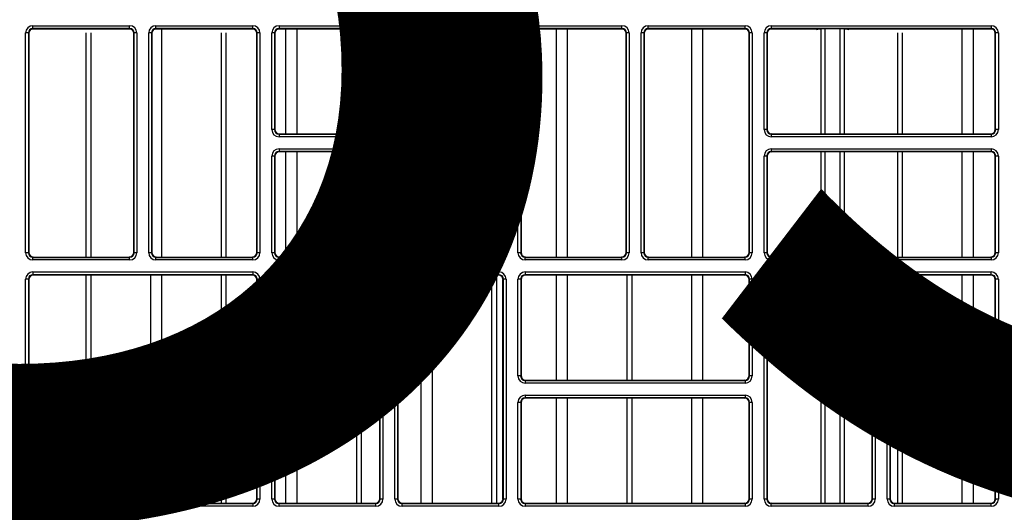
# Model space of a CAD drawing. Header units: millimetres. Extents: x 70863 to 97198, y -18528 to 3008.
# Tile 115 of 148: x 87265.94 to 87277.13, y -6627.88 to -6622.29. Entities that reach past the tile are written whole.
import ezdxf

# ---------------------------------------------------------------- set-up
doc = ezdxf.new("R2010")
doc.units = ezdxf.units.MM
doc.layers.add('Ins-el-opis gniazd', color=120, linetype='Continuous')
doc.layers.add('wod-kan-hvac', color=3, linetype='Continuous')
doc.styles.add('iso', font='isocpeur.ttf', dxfattribs={"width": 1.2})

# ---------------------------------------------------------------- blocks, each defined once
blk = doc.blocks.new('PY3_panel')
at = {"color": 0, "linetype": 'ByBlock', "lineweight": 25}
for p, q in [((170.79, 221.4), (170.79, 246.38)), ((171.1, 246.38), (170.79, 246.38)), ((171.1, 246.38), (171.1, 221.4)), ((171.14, 246.34), (171.1, 246.38)), ((171.14, 246.34), (171.14, 221.44)), ((171.52, 246.84), (182.7, 246.84)), ((171.61, 247.2), (182.61, 247.2)), ((171.61, 246.89), (171.61, 247.2)), ((182.61, 246.89), (171.61, 246.89)), ((171.61, 246.89), (171.65, 246.85)), ((182.57, 246.85), (171.65, 246.85)), ((177.68, 220.92), (177.68, 246.37)), ((178.23, 220.92), (178.23, 246.37)), ((182.57, 246.85), (182.61, 246.89)), ((182.61, 246.89), (182.61, 247.2)), ((183.12, 246.38), (183.08, 246.34)), ((183.08, 221.44), (183.08, 246.34)), ((183.12, 221.4), (183.12, 246.38)), ((183.43, 246.38), (183.12, 246.38)), ((183.43, 246.38), (183.43, 221.4)), ((184.78, 221.4), (184.78, 246.38)), ((185.09, 246.38), (184.78, 246.38)), ((185.09, 246.38), (185.09, 221.4)), ((185.13, 246.34), (185.09, 246.38)), ((185.13, 246.34), (185.13, 221.44)), ((185.51, 246.84), (196.69, 246.84)), ((185.6, 246.89), (185.6, 247.2)), ((185.6, 247.2), (196.6, 247.2)), ((196.6, 246.89), (185.6, 246.89)), ((185.6, 246.89), (185.64, 246.85)), ((196.56, 246.85), (185.64, 246.85)), ((186.28, 220.92), (186.28, 246.81)), ((193.06, 220.92), (193.06, 246.37)), ((193.6, 220.92), (193.6, 246.37)), ((196.56, 246.85), (196.6, 246.89)), ((196.6, 246.89), (196.6, 247.2)), ((197.11, 246.38), (197.07, 246.34)), ((197.07, 221.44), (197.07, 246.34)), ((197.42, 246.38), (197.11, 246.38)), ((197.11, 221.4), (197.11, 246.38)), ((197.42, 246.38), (197.42, 221.4)), ((198.77, 235.39), (198.77, 246.38)), ((199.08, 246.38), (198.77, 246.38)), ((199.08, 246.38), (199.08, 235.39)), ((199.12, 246.34), (199.08, 246.38)), ((199.12, 246.34), (199.12, 235.43)), ((199.5, 246.84), (224.67, 246.84)), ((199.59, 247.2), (224.58, 247.2)), ((199.59, 247.2), (199.59, 246.89)), ((224.58, 246.89), (199.59, 246.89)), ((199.59, 246.89), (199.63, 246.85)), ((224.54, 246.85), (199.63, 246.85)), ((200.38, 234.91), (200.38, 246.81)), ((201.65, 234.91), (201.65, 246.81)), ((208.43, 234.91), (208.43, 246.37)), ((208.97, 234.91), (208.97, 246.37)), ((215.76, 234.91), (215.76, 246.81)), ((217.02, 234.91), (217.02, 246.81)), ((223.8, 234.91), (223.8, 246.37)), ((224.35, 234.91), (224.35, 246.37)), ((224.54, 246.85), (224.58, 246.89)), ((224.58, 247.2), (224.58, 246.89)), ((225.09, 246.38), (225.05, 246.34)), ((225.05, 235.43), (225.05, 246.34)), ((225.09, 235.39), (225.09, 246.38)), ((225.4, 246.38), (225.09, 246.38)), ((225.4, 246.38), (225.4, 235.39)), ((226.75, 221.4), (226.75, 246.38)), ((227.06, 246.38), (226.75, 246.38)), ((227.06, 246.38), (227.06, 221.4)), ((227.1, 246.34), (227.06, 246.38)), ((227.1, 246.34), (227.1, 221.44)), ((227.48, 246.84), (238.66, 246.84)), ((227.57, 247.2), (238.57, 247.2)), ((227.57, 246.89), (227.57, 247.2)), ((238.57, 246.89), (227.57, 246.89)), ((227.57, 246.89), (227.61, 246.85)), ((238.53, 246.85), (227.61, 246.85)), ((231.13, 220.92), (231.13, 246.81)), ((232.4, 220.92), (232.4, 246.81)), ((238.53, 246.85), (238.57, 246.89)), ((238.57, 246.89), (238.57, 247.2)), ((239.08, 246.38), (239.04, 246.34)), ((239.04, 221.44), (239.04, 246.34)), ((239.08, 221.4), (239.08, 246.38)), ((239.39, 246.38), (239.08, 246.38)), ((239.39, 246.38), (239.39, 221.4)), ((241.05, 246.38), (240.74, 246.38)), ((240.74, 221.4), (240.74, 246.38)), ((241.05, 246.38), (241.05, 221.4)), ((241.09, 246.34), (241.05, 246.38)), ((241.09, 246.34), (241.09, 221.44)), ((241.47, 246.84), (252.65, 246.84)), ((241.56, 246.89), (241.56, 247.2)), ((241.56, 247.2), (252.56, 247.2)), ((252.56, 246.89), (241.56, 246.89)), ((241.56, 246.89), (241.6, 246.85)), ((252.52, 246.85), (241.6, 246.85)), ((246.5, 220.92), (246.5, 246.81)), ((247.77, 220.92), (247.77, 246.81)), ((252.52, 246.85), (252.56, 246.89)), ((252.56, 246.89), (252.56, 247.2)), ((253.07, 246.38), (253.03, 246.34)), ((253.03, 221.44), (253.03, 246.34)), ((253.38, 246.38), (253.07, 246.38)), ((253.07, 221.4), (253.07, 246.38)), ((253.38, 246.38), (253.38, 221.4)), ((254.73, 235.39), (254.73, 246.38)), ((255.04, 246.38), (254.73, 246.38)), ((255.04, 246.38), (255.04, 235.39)), ((255.08, 246.34), (255.04, 246.38)), ((255.08, 246.34), (255.08, 235.43)), ((255.09, 235.3), (255.09, 246.37)), ((255.46, 246.84), (261.15, 246.84)), ((255.55, 247.2), (280.54, 247.2)), ((255.55, 247.2), (255.55, 246.89)), ((280.54, 246.89), (255.55, 246.89)), ((255.55, 246.89), (255.59, 246.85)), ((280.5, 246.85), (255.59, 246.85)), ((261.15, 246.84), (260.67, 246.73)), ((261.16, 246.84), (261.16, 234.91)), ((261.67, 234.91), (261.67, 246.85)), ((263.35, 246.85), (263.35, 234.91)), ((263.86, 234.91), (263.86, 246.84)), ((264.35, 246.73), (263.87, 246.84)), ((263.87, 246.84), (280.63, 246.84)), ((269.93, 234.91), (269.93, 246.37)), ((270.47, 234.91), (270.47, 246.37)), ((277.25, 234.91), (277.25, 246.81)), ((278.52, 234.91), (278.52, 246.81)), ((280.5, 246.85), (280.54, 246.89)), ((280.54, 247.2), (280.54, 246.89)), ((281.05, 246.38), (281.01, 246.34)), ((281.01, 235.43), (281.01, 246.34)), ((281.36, 246.38), (281.05, 246.38)), ((281.05, 235.39), (281.05, 246.38)), ((281.36, 246.38), (281.36, 235.39)), ((199.08, 235.39), (198.77, 235.39)), ((199.08, 235.39), (199.12, 235.43)), ((225.05, 235.43), (225.09, 235.39)), ((225.4, 235.39), (225.09, 235.39)), ((255.04, 235.39), (254.73, 235.39)), ((255.04, 235.39), (255.08, 235.43)), ((281.01, 235.43), (281.05, 235.39)), ((281.36, 235.39), (281.05, 235.39)), ((199.63, 234.91), (199.59, 234.87)), ((199.59, 234.87), (224.58, 234.87)), ((199.59, 234.87), (199.59, 234.57)), ((224.58, 234.57), (199.59, 234.57)), ((199.63, 234.91), (224.54, 234.91)), ((224.58, 234.87), (224.54, 234.91)), ((224.58, 234.87), (224.58, 234.57)), ((255.59, 234.91), (255.55, 234.87)), ((255.55, 234.87), (280.54, 234.87)), ((255.55, 234.87), (255.55, 234.57)), ((280.54, 234.57), (255.55, 234.57)), ((255.59, 234.91), (280.5, 234.91)), ((280.54, 234.87), (280.5, 234.91)), ((280.54, 234.87), (280.54, 234.57)), ((199.59, 233.21), (224.58, 233.21)), ((199.59, 233.21), (199.59, 232.9)), ((224.58, 232.9), (199.59, 232.9)), ((199.59, 232.9), (199.63, 232.86)), ((224.54, 232.86), (199.63, 232.86)), ((200.38, 220.92), (200.38, 232.86)), ((201.65, 220.92), (201.65, 232.86)), ((208.43, 220.92), (208.43, 232.86)), ((208.97, 220.92), (208.97, 232.86)), ((215.76, 220.92), (215.76, 232.86)), ((217.02, 220.92), (217.02, 232.86)), ((223.8, 220.92), (223.8, 232.86)), ((224.35, 220.92), (224.35, 232.86)), ((224.54, 232.86), (224.58, 232.9)), ((224.58, 233.21), (224.58, 232.9)), ((255.55, 233.21), (280.54, 233.21)), ((255.55, 233.21), (255.55, 232.9)), ((280.54, 232.9), (255.55, 232.9)), ((255.55, 232.9), (255.59, 232.86)), ((280.5, 232.86), (255.59, 232.86)), ((261.16, 232.86), (261.16, 220.92)), ((261.67, 220.92), (261.67, 232.86)), ((263.35, 232.86), (263.35, 220.92)), ((263.86, 220.92), (263.86, 232.86)), ((269.93, 220.92), (269.93, 232.86)), ((270.47, 220.92), (270.47, 232.86)), ((277.25, 220.92), (277.25, 232.86)), ((278.52, 220.92), (278.52, 232.86)), ((280.5, 232.86), (280.54, 232.9)), ((280.54, 233.21), (280.54, 232.9)), ((198.77, 221.4), (198.77, 232.39)), ((199.08, 232.39), (198.77, 232.39)), ((199.08, 232.39), (199.08, 221.4)), ((199.12, 232.35), (199.08, 232.39)), ((199.12, 232.35), (199.12, 221.44)), ((225.09, 232.39), (225.05, 232.35)), ((225.05, 221.44), (225.05, 232.35)), ((225.4, 232.39), (225.09, 232.39)), ((225.09, 221.4), (225.09, 232.39)), ((225.4, 232.39), (225.4, 221.4)), ((254.73, 221.4), (254.73, 232.39)), ((255.04, 232.39), (254.73, 232.39)), ((255.04, 232.39), (255.04, 221.4)), ((255.08, 232.35), (255.04, 232.39)), ((255.08, 232.35), (255.08, 221.44)), ((255.09, 221.31), (255.09, 232.48)), ((281.05, 232.39), (281.01, 232.35)), ((281.01, 221.44), (281.01, 232.35)), ((281.36, 232.39), (281.05, 232.39)), ((281.05, 221.4), (281.05, 232.39)), ((281.36, 232.39), (281.36, 221.4)), ((171.1, 221.4), (170.79, 221.4)), ((171.1, 221.4), (171.14, 221.44)), ((171.65, 220.92), (171.61, 220.88)), ((171.61, 220.58), (171.61, 220.88)), ((171.61, 220.88), (182.61, 220.88)), ((182.61, 220.58), (171.61, 220.58)), ((171.65, 220.92), (182.57, 220.92)), ((182.61, 220.88), (182.57, 220.92)), ((182.61, 220.58), (182.61, 220.88)), ((183.08, 221.44), (183.12, 221.4)), ((183.43, 221.4), (183.12, 221.4)), ((185.09, 221.4), (184.78, 221.4)), ((185.09, 221.4), (185.13, 221.44)), ((185.64, 220.92), (185.6, 220.88)), ((185.6, 220.58), (185.6, 220.88)), ((185.6, 220.88), (196.6, 220.88)), ((196.6, 220.58), (185.6, 220.58)), ((185.64, 220.92), (196.56, 220.92)), ((196.6, 220.88), (196.56, 220.92)), ((196.6, 220.58), (196.6, 220.88)), ((197.07, 221.44), (197.11, 221.4)), ((197.42, 221.4), (197.11, 221.4)), ((199.08, 221.4), (198.77, 221.4)), ((199.08, 221.4), (199.12, 221.44)), ((199.63, 220.92), (199.59, 220.88)), ((199.59, 220.88), (199.59, 220.58)), ((199.59, 220.88), (224.58, 220.88)), ((224.58, 220.58), (199.59, 220.58)), ((199.63, 220.92), (224.54, 220.92)), ((224.58, 220.88), (224.54, 220.92)), ((224.58, 220.88), (224.58, 220.58)), ((225.05, 221.44), (225.09, 221.4)), ((225.4, 221.4), (225.09, 221.4)), ((227.06, 221.4), (226.75, 221.4)), ((227.06, 221.4), (227.1, 221.44)), ((227.61, 220.92), (227.57, 220.88)), ((227.57, 220.58), (227.57, 220.88)), ((227.57, 220.88), (238.57, 220.88)), ((238.57, 220.58), (227.57, 220.58)), ((227.61, 220.92), (238.53, 220.92)), ((238.57, 220.88), (238.53, 220.92)), ((238.57, 220.58), (238.57, 220.88)), ((239.04, 221.44), (239.08, 221.4)), ((239.39, 221.4), (239.08, 221.4)), ((241.05, 221.4), (240.74, 221.4)), ((241.05, 221.4), (241.09, 221.44)), ((241.6, 220.92), (241.56, 220.88)), ((241.56, 220.58), (241.56, 220.88)), ((241.56, 220.88), (252.56, 220.88)), ((252.56, 220.58), (241.56, 220.58)), ((241.6, 220.92), (252.52, 220.92)), ((252.56, 220.88), (252.52, 220.92)), ((252.56, 220.58), (252.56, 220.88)), ((253.03, 221.44), (253.07, 221.4)), ((253.38, 221.4), (253.07, 221.4)), ((255.04, 221.4), (254.73, 221.4)), ((255.04, 221.4), (255.08, 221.44)), ((255.59, 220.92), (255.55, 220.88)), ((255.55, 220.88), (255.55, 220.58)), ((255.55, 220.88), (280.54, 220.88)), ((280.54, 220.58), (255.55, 220.58)), ((255.59, 220.92), (280.5, 220.92)), ((280.54, 220.88), (280.5, 220.92)), ((280.54, 220.88), (280.54, 220.58)), ((281.01, 221.44), (281.05, 221.4)), ((281.36, 221.4), (281.05, 221.4)), ((170.79, 207.41), (170.79, 218.4)), ((171.1, 218.4), (170.79, 218.4)), ((171.1, 218.4), (171.1, 207.41)), ((171.14, 218.36), (171.1, 218.4)), ((171.14, 218.36), (171.14, 207.45)), ((171.61, 219.22), (196.6, 219.22)), ((171.61, 219.22), (171.61, 218.91)), ((196.6, 218.91), (171.61, 218.91)), ((171.61, 218.91), (171.65, 218.87)), ((196.56, 218.87), (171.65, 218.87)), ((177.68, 206.93), (177.68, 218.87)), ((178.23, 206.93), (178.23, 218.87)), ((185.01, 206.93), (185.01, 218.87)), ((186.28, 206.93), (186.28, 218.87)), ((193.06, 206.93), (193.06, 218.87)), ((193.6, 206.93), (193.6, 218.87)), ((196.56, 218.87), (196.6, 218.91)), ((196.6, 219.22), (196.6, 218.91)), ((197.11, 218.4), (197.07, 218.36)), ((197.07, 207.45), (197.07, 218.36)), ((197.11, 207.41), (197.11, 218.4)), ((197.42, 218.4), (197.11, 218.4)), ((197.42, 218.4), (197.42, 207.41)), ((198.77, 193.42), (198.77, 218.4)), ((199.08, 218.4), (198.77, 218.4)), ((199.08, 218.4), (199.08, 193.42)), ((199.12, 218.36), (199.08, 218.4)), ((199.12, 218.36), (199.12, 193.46)), ((199.59, 219.22), (210.59, 219.22)), ((199.59, 218.91), (199.59, 219.22)), ((210.59, 218.91), (199.59, 218.91)), ((199.59, 218.91), (199.63, 218.87)), ((210.55, 218.87), (199.63, 218.87)), ((200.38, 192.94), (200.38, 218.87)), ((201.65, 192.94), (201.65, 218.87)), ((208.43, 192.94), (208.43, 218.87)), ((208.97, 192.94), (208.97, 218.87)), ((210.55, 218.87), (210.59, 218.91)), ((210.59, 218.91), (210.59, 219.22)), ((211.1, 218.4), (211.06, 218.36)), ((211.06, 193.46), (211.06, 218.36)), ((211.41, 218.4), (211.1, 218.4)), ((211.1, 193.42), (211.1, 218.4)), ((211.41, 218.4), (211.41, 193.42)), ((212.76, 193.42), (212.76, 218.4)), ((213.07, 218.4), (212.76, 218.4)), ((213.07, 218.4), (213.07, 193.42)), ((213.11, 218.36), (213.07, 218.4)), ((213.11, 218.36), (213.11, 193.46)), ((213.58, 218.91), (213.58, 219.22)), ((213.58, 219.22), (224.58, 219.22)), ((224.58, 218.91), (213.58, 218.91)), ((213.58, 218.91), (213.62, 218.87)), ((224.54, 218.87), (213.62, 218.87)), ((215.76, 192.94), (215.76, 218.87)), ((217.02, 192.94), (217.02, 218.87)), ((223.8, 192.94), (223.8, 218.87)), ((224.35, 192.94), (224.35, 218.87)), ((224.54, 218.87), (224.58, 218.91)), ((224.58, 218.91), (224.58, 219.22)), ((225.09, 218.4), (225.05, 218.36)), ((225.05, 193.46), (225.05, 218.36)), ((225.4, 218.4), (225.09, 218.4)), ((225.09, 193.42), (225.09, 218.4)), ((225.4, 218.4), (225.4, 193.42)), ((226.75, 207.41), (226.75, 218.4)), ((227.06, 218.4), (226.75, 218.4)), ((227.06, 218.4), (227.06, 207.41)), ((227.1, 218.36), (227.06, 218.4)), ((227.1, 218.36), (227.1, 207.45)), ((227.57, 219.22), (252.56, 219.22)), ((227.57, 219.22), (227.57, 218.91)), ((252.56, 218.91), (227.57, 218.91)), ((227.57, 218.91), (227.61, 218.87)), ((252.52, 218.87), (227.61, 218.87)), ((231.13, 206.93), (231.13, 218.87)), ((232.4, 206.93), (232.4, 218.87)), ((239.18, 206.93), (239.18, 218.87)), ((239.72, 206.93), (239.72, 218.87)), ((246.5, 206.93), (246.5, 218.87)), ((247.77, 206.93), (247.77, 218.87)), ((252.52, 218.87), (252.56, 218.91)), ((252.56, 219.22), (252.56, 218.91)), ((253.07, 218.4), (253.03, 218.36)), ((253.03, 207.45), (253.03, 218.36)), ((253.38, 218.4), (253.07, 218.4)), ((253.07, 207.41), (253.07, 218.4)), ((253.38, 218.4), (253.38, 207.41)), ((254.73, 193.42), (254.73, 218.4)), ((255.04, 218.4), (254.73, 218.4)), ((255.04, 218.4), (255.04, 193.42)), ((255.08, 218.36), (255.04, 218.4)), ((255.08, 218.36), (255.08, 193.46)), ((255.09, 193.33), (255.09, 218.49)), ((255.55, 219.22), (266.55, 219.22)), ((255.55, 218.91), (255.55, 219.22)), ((266.55, 218.91), (255.55, 218.91)), ((255.55, 218.91), (255.59, 218.87)), ((266.51, 218.87), (255.59, 218.87)), ((261.16, 218.87), (261.16, 192.94)), ((261.67, 192.94), (261.67, 218.87)), ((263.35, 218.87), (263.35, 192.94)), ((263.86, 192.94), (263.86, 218.87)), ((266.51, 218.87), (266.55, 218.91)), ((266.55, 218.91), (266.55, 219.22)), ((267.06, 218.4), (267.02, 218.36)), ((267.02, 193.46), (267.02, 218.36)), ((267.37, 218.4), (267.06, 218.4)), ((267.06, 193.42), (267.06, 218.4)), ((267.37, 218.4), (267.37, 193.42)), ((269.03, 218.4), (268.72, 218.4)), ((268.72, 193.42), (268.72, 218.4)), ((269.03, 218.4), (269.03, 193.42)), ((269.07, 218.36), (269.03, 218.4)), ((269.07, 218.36), (269.07, 193.46)), ((269.54, 218.91), (269.54, 219.22)), ((269.54, 219.22), (280.54, 219.22)), ((280.54, 218.91), (269.54, 218.91)), ((269.54, 218.91), (269.58, 218.87)), ((280.5, 218.87), (269.58, 218.87)), ((269.93, 192.94), (269.93, 218.87)), ((270.47, 192.94), (270.47, 218.87)), ((277.25, 192.94), (277.25, 218.87)), ((278.52, 192.94), (278.52, 218.87)), ((280.5, 218.87), (280.54, 218.91)), ((280.54, 218.91), (280.54, 219.22)), ((281.05, 218.4), (281.01, 218.36)), ((281.01, 193.46), (281.01, 218.36)), ((281.36, 218.4), (281.05, 218.4)), ((281.05, 193.42), (281.05, 218.4)), ((281.36, 218.4), (281.36, 193.42)), ((171.1, 207.41), (170.79, 207.41)), ((171.1, 207.41), (171.14, 207.45)), ((197.07, 207.45), (197.11, 207.41)), ((197.42, 207.41), (197.11, 207.41)), ((227.06, 207.41), (226.75, 207.41)), ((227.06, 207.41), (227.1, 207.45)), ((253.03, 207.45), (253.07, 207.41)), ((253.38, 207.41), (253.07, 207.41)), ((171.65, 206.93), (171.61, 206.89)), ((171.61, 206.89), (171.61, 206.59)), ((171.61, 206.89), (196.6, 206.89)), ((196.6, 206.59), (171.61, 206.59)), ((171.65, 206.93), (196.56, 206.93)), ((196.6, 206.89), (196.56, 206.93)), ((196.6, 206.89), (196.6, 206.59)), ((227.61, 206.93), (227.57, 206.89)), ((227.57, 206.89), (227.57, 206.59)), ((227.57, 206.89), (252.56, 206.89)), ((252.56, 206.59), (227.57, 206.59)), ((227.61, 206.93), (252.52, 206.93)), ((252.56, 206.89), (252.52, 206.93)), ((252.56, 206.89), (252.56, 206.59)), ((171.61, 205.23), (196.6, 205.23)), ((171.61, 205.23), (171.61, 204.92)), ((196.6, 204.92), (171.61, 204.92)), ((171.61, 204.92), (171.65, 204.88)), ((196.56, 204.88), (171.65, 204.88)), ((177.68, 192.94), (177.68, 204.88)), ((178.23, 192.94), (178.23, 204.88)), ((185.01, 192.94), (185.01, 204.88)), ((186.28, 192.94), (186.28, 204.88)), ((193.06, 192.94), (193.06, 204.88)), ((193.6, 192.94), (193.6, 204.88)), ((196.56, 204.88), (196.6, 204.92)), ((196.6, 205.23), (196.6, 204.92)), ((227.57, 205.23), (227.57, 204.92)), ((227.57, 205.23), (252.56, 205.23)), ((252.56, 204.92), (227.57, 204.92)), ((227.57, 204.92), (227.61, 204.88)), ((252.52, 204.88), (227.61, 204.88)), ((231.13, 192.94), (231.13, 204.88)), ((232.4, 192.94), (232.4, 204.88)), ((239.18, 192.94), (239.18, 204.88)), ((239.72, 192.94), (239.72, 204.88)), ((246.5, 192.94), (246.5, 204.88)), ((247.77, 192.94), (247.77, 204.88)), ((252.52, 204.88), (252.56, 204.92)), ((252.56, 205.23), (252.56, 204.92)), ((170.79, 193.42), (170.79, 204.41)), ((171.1, 204.41), (170.79, 204.41)), ((171.1, 204.41), (171.1, 193.42)), ((171.14, 204.37), (171.1, 204.41)), ((171.14, 204.37), (171.14, 193.46)), ((197.11, 204.41), (197.07, 204.37)), ((197.07, 193.46), (197.07, 204.37)), ((197.42, 204.41), (197.11, 204.41)), ((197.11, 193.42), (197.11, 204.41)), ((197.42, 204.41), (197.42, 193.42)), ((227.06, 204.41), (226.75, 204.41)), ((226.75, 193.42), (226.75, 204.41)), ((227.06, 204.41), (227.06, 193.42)), ((227.1, 204.37), (227.06, 204.41)), ((227.1, 204.37), (227.1, 193.46)), ((253.07, 204.41), (253.03, 204.37)), ((253.03, 193.46), (253.03, 204.37)), ((253.38, 204.41), (253.07, 204.41)), ((253.07, 193.42), (253.07, 204.41)), ((253.38, 204.41), (253.38, 193.42)), ((171.1, 193.42), (170.79, 193.42)), ((171.1, 193.42), (171.14, 193.46)), ((171.65, 192.94), (171.61, 192.9)), ((171.61, 192.9), (171.61, 192.6)), ((171.61, 192.9), (196.6, 192.9)), ((196.6, 192.6), (171.61, 192.6)), ((171.65, 192.94), (196.56, 192.94)), ((196.6, 192.9), (196.56, 192.94)), ((196.6, 192.9), (196.6, 192.6)), ((197.07, 193.46), (197.11, 193.42)), ((197.42, 193.42), (197.11, 193.42)), ((199.08, 193.42), (198.77, 193.42)), ((199.08, 193.42), (199.12, 193.46)), ((199.63, 192.94), (199.59, 192.9)), ((199.59, 192.6), (199.59, 192.9)), ((199.59, 192.9), (210.59, 192.9)), ((210.59, 192.6), (199.59, 192.6)), ((199.63, 192.94), (210.55, 192.94)), ((210.59, 192.9), (210.55, 192.94)), ((210.59, 192.6), (210.59, 192.9)), ((211.06, 193.46), (211.1, 193.42)), ((211.41, 193.42), (211.1, 193.42)), ((213.07, 193.42), (212.76, 193.42)), ((213.07, 193.42), (213.11, 193.46)), ((213.62, 192.94), (213.58, 192.9)), ((213.58, 192.6), (213.58, 192.9)), ((213.58, 192.9), (224.58, 192.9)), ((224.58, 192.6), (213.58, 192.6)), ((213.62, 192.94), (224.54, 192.94)), ((224.58, 192.9), (224.54, 192.94)), ((224.58, 192.6), (224.58, 192.9)), ((225.05, 193.46), (225.09, 193.42)), ((225.4, 193.42), (225.09, 193.42)), ((227.06, 193.42), (226.75, 193.42)), ((227.06, 193.42), (227.1, 193.46)), ((227.61, 192.94), (227.57, 192.9)), ((227.57, 192.9), (227.57, 192.6)), ((227.57, 192.9), (252.56, 192.9)), ((252.56, 192.6), (227.57, 192.6)), ((227.61, 192.94), (252.52, 192.94)), ((252.56, 192.9), (252.52, 192.94)), ((252.56, 192.9), (252.56, 192.6)), ((253.03, 193.46), (253.07, 193.42)), ((253.38, 193.42), (253.07, 193.42)), ((255.04, 193.42), (254.73, 193.42)), ((255.04, 193.42), (255.08, 193.46)), ((255.59, 192.94), (255.55, 192.9)), ((255.55, 192.6), (255.55, 192.9)), ((255.55, 192.9), (266.55, 192.9)), ((266.55, 192.6), (255.55, 192.6)), ((255.59, 192.94), (266.51, 192.94)), ((266.55, 192.9), (266.51, 192.94)), ((266.55, 192.6), (266.55, 192.9)), ((267.02, 193.46), (267.06, 193.42)), ((267.37, 193.42), (267.06, 193.42)), ((269.03, 193.42), (268.72, 193.42)), ((269.03, 193.42), (269.07, 193.46)), ((269.58, 192.94), (269.54, 192.9)), ((269.54, 192.6), (269.54, 192.9)), ((269.54, 192.9), (280.54, 192.9)), ((280.54, 192.6), (269.54, 192.6)), ((269.58, 192.94), (280.5, 192.94)), ((280.54, 192.9), (280.5, 192.94)), ((280.54, 192.6), (280.54, 192.9)), ((281.01, 193.46), (281.05, 193.42)), ((281.36, 193.42), (281.05, 193.42))]:
    blk.add_line(p, q, dxfattribs=at)
for centre, major_axis, ratio, start_param, end_param in [((171.61, 246.38), (0.58, -0.58), 0.999695, 2.356347, 3.926839), ((171.61, 246.38), (0.363, -0.363), 0.99933, 2.356347, 3.926839), ((171.65, 246.34), (0.362, -0.362), 0.999695, 2.356347, 3.926839), ((182.57, 246.34), (-0.362, -0.362), 0.999695, 2.356347, 3.926839), ((182.61, 246.38), (-0.58, -0.58), 0.999695, 2.356347, 3.926839), ((182.61, 246.38), (0.363, 0.363), 0.99933, 5.497939, 7.068431), ((185.6, 246.38), (0.58, -0.58), 0.999695, 2.356347, 3.926839), ((185.6, 246.38), (0.363, -0.363), 0.99933, 2.356347, 3.926839), ((185.64, 246.34), (0.362, -0.362), 0.999695, 2.356347, 3.926839), ((196.56, 246.34), (-0.362, -0.362), 0.999695, 2.356347, 3.926839), ((196.6, 246.38), (-0.58, -0.58), 0.999695, 2.356347, 3.926839), ((196.6, 246.38), (0.363, 0.363), 0.99933, 5.497939, 7.068431), ((199.59, 246.38), (0.58, -0.58), 0.999695, 2.356347, 3.926839), ((199.59, 246.38), (0.363, -0.363), 0.99933, 2.356347, 3.926839), ((199.63, 246.34), (0.362, -0.362), 0.999695, 2.356347, 3.926839), ((224.54, 246.34), (-0.362, -0.362), 0.999695, 2.356347, 3.926839), ((224.58, 246.38), (-0.58, -0.58), 0.999695, 2.356347, 3.926839), ((224.58, 246.38), (0.363, 0.363), 0.99933, 5.497939, 7.068431), ((227.57, 246.38), (0.58, -0.58), 0.999695, 2.356347, 3.926839), ((227.57, 246.38), (0.363, -0.363), 0.99933, 2.356347, 3.926839), ((227.61, 246.34), (0.362, -0.362), 0.999695, 2.356347, 3.926839), ((238.53, 246.34), (-0.362, -0.362), 0.999695, 2.356347, 3.926839), ((238.57, 246.38), (-0.58, -0.58), 0.999695, 2.356347, 3.926839), ((238.57, 246.38), (0.363, 0.363), 0.99933, 5.497939, 7.068431), ((241.56, 246.38), (0.58, -0.58), 0.999695, 2.356347, 3.926839), ((241.56, 246.38), (0.363, -0.363), 0.99933, 2.356347, 3.926839), ((241.6, 246.34), (0.362, -0.362), 0.999695, 2.356347, 3.926839), ((252.52, 246.34), (-0.362, -0.362), 0.999695, 2.356347, 3.926839), ((252.56, 246.38), (-0.58, -0.58), 0.999695, 2.356347, 3.926839), ((252.56, 246.38), (0.363, 0.363), 0.99933, 5.497939, 7.068431), ((255.55, 246.38), (0.58, -0.58), 0.999695, 2.356347, 3.926839), ((255.55, 246.38), (0.363, -0.363), 0.99933, 2.356347, 3.926839), ((255.59, 246.34), (0.362, -0.362), 0.999695, 2.356347, 3.926839), ((261.15, 247.35), (0, 0.512), 0.160672, 3.176499, 3.300903), ((263.87, 247.35), (0, 0.512), 0.160672, 2.982282, 3.106686), ((280.5, 246.34), (-0.362, -0.362), 0.999695, 2.356347, 3.926839), ((280.54, 246.38), (-0.58, -0.58), 0.999695, 2.356347, 3.926839), ((280.54, 246.38), (0.363, 0.363), 0.99933, 5.497939, 7.068431), ((199.59, 235.39), (0.58, 0.58), 0.999695, 2.356347, 3.926839), ((199.59, 235.39), (0.363, 0.363), 0.99933, 2.356347, 3.926839), ((199.63, 235.43), (0.362, 0.362), 0.999695, 2.356347, 3.926839), ((224.54, 235.43), (-0.362, 0.362), 0.999695, 2.356347, 3.926839), ((224.58, 235.39), (-0.58, 0.58), 0.999695, 2.356347, 3.926839), ((224.58, 235.39), (0.363, -0.363), 0.99933, 5.497939, 7.068431), ((255.55, 235.39), (0.58, 0.58), 0.999695, 2.356347, 3.926839), ((255.55, 235.39), (0.363, 0.363), 0.99933, 2.356347, 3.926839), ((255.59, 235.43), (0.362, 0.362), 0.999695, 2.356347, 3.926839), ((280.5, 235.43), (-0.362, 0.362), 0.999695, 2.356347, 3.926839), ((280.54, 235.39), (-0.58, 0.58), 0.999695, 2.356347, 3.926839), ((280.54, 235.39), (0.363, -0.363), 0.99933, 5.497939, 7.068431), ((199.59, 232.39), (0.58, -0.58), 0.999695, 2.356347, 3.926839), ((199.59, 232.39), (0.363, -0.363), 0.99933, 2.356347, 3.926839), ((199.63, 232.35), (0.362, -0.362), 0.999695, 2.356347, 3.926839), ((224.54, 232.35), (-0.362, -0.362), 0.999695, 2.356347, 3.926839), ((224.58, 232.39), (-0.58, -0.58), 0.999695, 2.356347, 3.926839), ((224.58, 232.39), (0.363, 0.363), 0.99933, 5.497939, 7.068431), ((255.55, 232.39), (0.58, -0.58), 0.999695, 2.356347, 3.926839), ((255.55, 232.39), (0.363, -0.363), 0.99933, 2.356347, 3.926839), ((255.59, 232.35), (0.362, -0.362), 0.999695, 2.356347, 3.926839), ((280.5, 232.35), (-0.362, -0.362), 0.999695, 2.356347, 3.926839), ((280.54, 232.39), (-0.58, -0.58), 0.999695, 2.356347, 3.926839), ((280.54, 232.39), (0.363, 0.363), 0.99933, 5.497939, 7.068431), ((171.61, 221.4), (0.58, 0.58), 0.999695, 2.356347, 3.926839), ((171.61, 221.4), (0.363, 0.363), 0.99933, 2.356347, 3.926839), ((171.65, 221.44), (0.362, 0.362), 0.999695, 2.356347, 3.926839), ((182.57, 221.44), (-0.362, 0.362), 0.999695, 2.356347, 3.926839), ((182.61, 221.4), (-0.58, 0.58), 0.999695, 2.356347, 3.926839), ((182.61, 221.4), (0.363, -0.363), 0.99933, 5.497939, 7.068431), ((185.6, 221.4), (0.58, 0.58), 0.999695, 2.356347, 3.926839), ((185.6, 221.4), (0.363, 0.363), 0.99933, 2.356347, 3.926839), ((185.64, 221.44), (0.362, 0.362), 0.999695, 2.356347, 3.926839), ((196.56, 221.44), (-0.362, 0.362), 0.999695, 2.356347, 3.926839), ((196.6, 221.4), (-0.58, 0.58), 0.999695, 2.356347, 3.926839), ((196.6, 221.4), (0.363, -0.363), 0.99933, 5.497939, 7.068431), ((199.59, 221.4), (0.58, 0.58), 0.999695, 2.356347, 3.926839), ((199.59, 221.4), (0.363, 0.363), 0.99933, 2.356347, 3.926839), ((199.63, 221.44), (0.362, 0.362), 0.999695, 2.356347, 3.926839), ((224.54, 221.44), (-0.362, 0.362), 0.999695, 2.356347, 3.926839), ((224.58, 221.4), (-0.58, 0.58), 0.999695, 2.356347, 3.926839), ((224.58, 221.4), (0.363, -0.363), 0.99933, 5.497939, 7.068431), ((227.57, 221.4), (0.58, 0.58), 0.999695, 2.356347, 3.926839), ((227.57, 221.4), (0.363, 0.363), 0.99933, 2.356347, 3.926839), ((227.61, 221.44), (0.362, 0.362), 0.999695, 2.356347, 3.926839), ((238.53, 221.44), (-0.362, 0.362), 0.999695, 2.356347, 3.926839), ((238.57, 221.4), (-0.58, 0.58), 0.999695, 2.356347, 3.926839), ((238.57, 221.4), (0.363, -0.363), 0.99933, 5.497939, 7.068431), ((241.56, 221.4), (0.58, 0.58), 0.999695, 2.356347, 3.926839), ((241.56, 221.4), (0.363, 0.363), 0.99933, 2.356347, 3.926839), ((241.6, 221.44), (0.362, 0.362), 0.999695, 2.356347, 3.926839), ((252.52, 221.44), (-0.362, 0.362), 0.999695, 2.356347, 3.926839), ((252.56, 221.4), (-0.58, 0.58), 0.999695, 2.356347, 3.926839), ((252.56, 221.4), (0.363, -0.363), 0.99933, 5.497939, 7.068431), ((255.55, 221.4), (0.58, 0.58), 0.999695, 2.356347, 3.926839), ((255.55, 221.4), (0.363, 0.363), 0.99933, 2.356347, 3.926839), ((255.59, 221.44), (0.362, 0.362), 0.999695, 2.356347, 3.926839), ((280.5, 221.44), (-0.362, 0.362), 0.999695, 2.356347, 3.926839), ((280.54, 221.4), (-0.58, 0.58), 0.999695, 2.356347, 3.926839), ((280.54, 221.4), (0.363, -0.363), 0.99933, 5.497939, 7.068431), ((171.61, 218.4), (0.58, -0.58), 0.999695, 2.356347, 3.926839), ((171.61, 218.4), (0.363, -0.363), 0.99933, 2.356347, 3.926839), ((171.65, 218.36), (0.362, -0.362), 0.999695, 2.356347, 3.926839), ((196.56, 218.36), (-0.362, -0.362), 0.999695, 2.356347, 3.926839), ((196.6, 218.4), (-0.58, -0.58), 0.999695, 2.356347, 3.926839), ((196.6, 218.4), (0.363, 0.363), 0.99933, 5.497939, 7.068431), ((199.59, 218.4), (0.58, -0.58), 0.999695, 2.356347, 3.926839), ((199.59, 218.4), (0.363, -0.363), 0.99933, 2.356347, 3.926839), ((199.63, 218.36), (0.362, -0.362), 0.999695, 2.356347, 3.926839), ((210.55, 218.36), (-0.362, -0.362), 0.999695, 2.356347, 3.926839), ((210.59, 218.4), (-0.58, -0.58), 0.999695, 2.356347, 3.926839), ((210.59, 218.4), (0.363, 0.363), 0.99933, 5.497939, 7.068431), ((213.58, 218.4), (0.58, -0.58), 0.999695, 2.356347, 3.926839), ((213.58, 218.4), (0.363, -0.363), 0.99933, 2.356347, 3.926839), ((213.62, 218.36), (0.362, -0.362), 0.999695, 2.356347, 3.926839), ((224.54, 218.36), (-0.362, -0.362), 0.999695, 2.356347, 3.926839), ((224.58, 218.4), (-0.58, -0.58), 0.999695, 2.356347, 3.926839), ((224.58, 218.4), (0.363, 0.363), 0.99933, 5.497939, 7.068431), ((227.57, 218.4), (0.58, -0.58), 0.999695, 2.356347, 3.926839), ((227.57, 218.4), (0.363, -0.363), 0.99933, 2.356347, 3.926839), ((227.61, 218.36), (0.362, -0.362), 0.999695, 2.356347, 3.926839), ((252.52, 218.36), (-0.362, -0.362), 0.999695, 2.356347, 3.926839), ((252.56, 218.4), (-0.58, -0.58), 0.999695, 2.356347, 3.926839), ((252.56, 218.4), (0.363, 0.363), 0.99933, 5.497939, 7.068431), ((255.55, 218.4), (0.58, -0.58), 0.999695, 2.356347, 3.926839), ((255.55, 218.4), (0.363, -0.363), 0.99933, 2.356347, 3.926839), ((255.59, 218.36), (0.362, -0.362), 0.999695, 2.356347, 3.926839), ((266.51, 218.36), (-0.362, -0.362), 0.999695, 2.356347, 3.926839), ((266.55, 218.4), (-0.58, -0.58), 0.999695, 2.356347, 3.926839), ((266.55, 218.4), (0.363, 0.363), 0.99933, 5.497939, 7.068431), ((269.54, 218.4), (0.58, -0.58), 0.999695, 2.356347, 3.926839), ((269.54, 218.4), (0.363, -0.363), 0.99933, 2.356347, 3.926839), ((269.58, 218.36), (0.362, -0.362), 0.999695, 2.356347, 3.926839), ((280.5, 218.36), (-0.362, -0.362), 0.999695, 2.356347, 3.926839), ((280.54, 218.4), (-0.58, -0.58), 0.999695, 2.356347, 3.926839), ((280.54, 218.4), (0.363, 0.363), 0.99933, 5.497939, 7.068431), ((171.61, 207.41), (0.58, 0.58), 0.999695, 2.356347, 3.926839), ((171.61, 207.41), (0.363, 0.363), 0.99933, 2.356347, 3.926839), ((171.65, 207.45), (0.362, 0.362), 0.999695, 2.356347, 3.926839), ((196.56, 207.45), (-0.362, 0.362), 0.999695, 2.356347, 3.926839), ((196.6, 207.41), (-0.58, 0.58), 0.999695, 2.356347, 3.926839), ((196.6, 207.41), (0.363, -0.363), 0.99933, 5.497939, 7.068431), ((227.57, 207.41), (0.58, 0.58), 0.999695, 2.356347, 3.926839), ((227.57, 207.41), (0.363, 0.363), 0.99933, 2.356347, 3.926839), ((227.61, 207.45), (0.362, 0.362), 0.999695, 2.356347, 3.926839), ((252.52, 207.45), (-0.362, 0.362), 0.999695, 2.356347, 3.926839), ((252.56, 207.41), (-0.58, 0.58), 0.999695, 2.356347, 3.926839), ((252.56, 207.41), (0.363, -0.363), 0.99933, 5.497939, 7.068431), ((171.61, 204.41), (0.58, -0.58), 0.999695, 2.356347, 3.926839), ((171.61, 204.41), (0.363, -0.363), 0.99933, 2.356347, 3.926839), ((171.65, 204.37), (0.362, -0.362), 0.999695, 2.356347, 3.926839), ((196.56, 204.37), (-0.362, -0.362), 0.999695, 2.356347, 3.926839), ((196.6, 204.41), (-0.58, -0.58), 0.999695, 2.356347, 3.926839), ((196.6, 204.41), (0.363, 0.363), 0.99933, 5.497939, 7.068431), ((227.57, 204.41), (0.58, -0.58), 0.999695, 2.356347, 3.926839), ((227.57, 204.41), (0.363, -0.363), 0.99933, 2.356347, 3.926839), ((227.61, 204.37), (0.362, -0.362), 0.999695, 2.356347, 3.926839), ((252.52, 204.37), (-0.362, -0.362), 0.999695, 2.356347, 3.926839), ((252.56, 204.41), (-0.58, -0.58), 0.999695, 2.356347, 3.926839), ((252.56, 204.41), (0.363, 0.363), 0.99933, 5.497939, 7.068431), ((171.61, 193.42), (0.58, 0.58), 0.999695, 2.356347, 3.926839), ((171.61, 193.42), (0.363, 0.363), 0.99933, 2.356347, 3.926839), ((171.65, 193.46), (0.362, 0.362), 0.999695, 2.356347, 3.926839), ((196.56, 193.46), (-0.362, 0.362), 0.999695, 2.356347, 3.926839), ((196.6, 193.42), (-0.58, 0.58), 0.999695, 2.356347, 3.926839), ((196.6, 193.42), (0.363, -0.363), 0.99933, 5.497939, 7.068431), ((199.59, 193.42), (0.58, 0.58), 0.999695, 2.356347, 3.926839), ((199.59, 193.42), (0.363, 0.363), 0.99933, 2.356347, 3.926839), ((199.63, 193.46), (0.362, 0.362), 0.999695, 2.356347, 3.926839), ((210.55, 193.46), (-0.362, 0.362), 0.999695, 2.356347, 3.926839), ((210.59, 193.42), (-0.58, 0.58), 0.999695, 2.356347, 3.926839), ((210.59, 193.42), (0.363, -0.363), 0.99933, 5.497939, 7.068431), ((213.58, 193.42), (0.58, 0.58), 0.999695, 2.356347, 3.926839), ((213.58, 193.42), (0.363, 0.363), 0.99933, 2.356347, 3.926839), ((213.62, 193.46), (0.362, 0.362), 0.999695, 2.356347, 3.926839), ((224.54, 193.46), (-0.362, 0.362), 0.999695, 2.356347, 3.926839), ((224.58, 193.42), (-0.58, 0.58), 0.999695, 2.356347, 3.926839), ((224.58, 193.42), (0.363, -0.363), 0.99933, 5.497939, 7.068431), ((227.57, 193.42), (0.58, 0.58), 0.999695, 2.356347, 3.926839), ((227.57, 193.42), (0.363, 0.363), 0.99933, 2.356347, 3.926839), ((227.61, 193.46), (0.362, 0.362), 0.999695, 2.356347, 3.926839), ((252.52, 193.46), (-0.362, 0.362), 0.999695, 2.356347, 3.926839), ((252.56, 193.42), (-0.58, 0.58), 0.999695, 2.356347, 3.926839), ((252.56, 193.42), (0.363, -0.363), 0.99933, 5.497939, 7.068431), ((255.55, 193.42), (0.58, 0.58), 0.999695, 2.356347, 3.926839), ((255.55, 193.42), (0.363, 0.363), 0.99933, 2.356347, 3.926839), ((255.59, 193.46), (0.362, 0.362), 0.999695, 2.356347, 3.926839), ((266.51, 193.46), (-0.362, 0.362), 0.999695, 2.356347, 3.926839), ((266.55, 193.42), (-0.58, 0.58), 0.999695, 2.356347, 3.926839), ((266.55, 193.42), (0.363, -0.363), 0.99933, 5.497939, 7.068431), ((269.54, 193.42), (0.58, 0.58), 0.999695, 2.356347, 3.926839), ((269.54, 193.42), (0.363, 0.363), 0.99933, 2.356347, 3.926839), ((269.58, 193.46), (0.362, 0.362), 0.999695, 2.356347, 3.926839), ((280.5, 193.46), (-0.362, 0.362), 0.999695, 2.356347, 3.926839), ((280.54, 193.42), (-0.58, 0.58), 0.999695, 2.356347, 3.926839), ((280.54, 193.42), (0.363, -0.363), 0.99933, 5.497939, 7.068431)]:
    blk.add_ellipse(centre, major_axis=major_axis, ratio=ratio, start_param=start_param, end_param=end_param, dxfattribs=at)

msp = doc.modelspace()

# ---------------------------------------------------------------- block references
at = {"layer": 'wod-kan-hvac', "color": 96, "xscale": 0.09999999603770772, "yscale": 0.09999999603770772, "zscale": 0.09999999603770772}
msp.add_blockref('PY3_panel', (87248.925, -6647.073, 1268.675), dxfattribs=at)

# ---------------------------------------------------------------- texts
at = {"layer": 'Ins-el-opis gniazd', "insert": (87286.883, -6618.742, 0), "char_height": 18, "attachment_point": 6, "style": 'iso'}
msp.add_mtext_dynamic_manual_height_columns('R1-G35', width=134.15986, gutter_width=12.5, heights=[0], dxfattribs=at)

doc.saveas('drawing.dxf')
